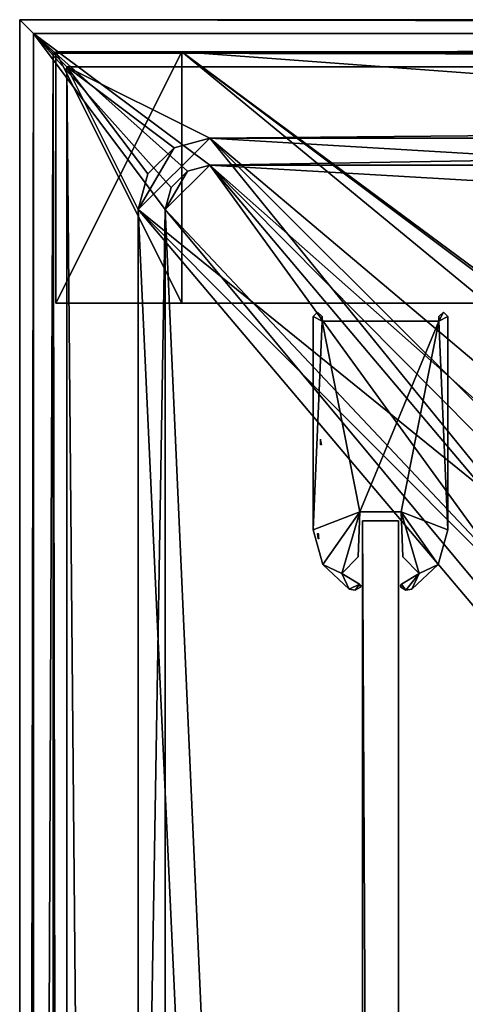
# Model space of a CAD drawing. Header units: metres. Extents: x -904 to 0, y -908 to 0.
# Tile 60 of 158: x -904 to -854, y -110 to 0. Entities that reach past the tile are written whole.
import ezdxf

# ---------------------------------------------------------------- set-up
doc = ezdxf.new("R2010")
doc.units = ezdxf.units.M

msp = doc.modelspace()

# ---------------------------------------------------------------- linework, layer by layer
at = {"layer": 'top'}
for points in [[(-885.9776, -3.567204, 2050.059814), (-899.9776, -3.567271, 2050.059814), (-899.977478, -31.56727, 2050.059814)], [(-899.977478, -3.567271, 176.059662), (-899.9776, -3.567271, 2050.059814), (-885.9776, -3.567204, 2050.059814)], [(-899.977478, -31.56727, 2050.059814), (-899.9776, -3.567271, 2050.059814), (-899.977478, -3.567271, 176.059662)], [(-885.977478, -31.567202, 2050.059814), (-885.9776, -3.567204, 2050.059814), (-899.977478, -31.56727, 2050.059814)], [(-899.977478, -3.567271, 176.059662), (-885.977478, -3.567204, 176.059662), (-885.977478, -31.567202, 176.059662)], [(-899.977478, -3.567271, 176.059662), (-885.9776, -3.567204, 2050.059814), (-885.977478, -3.567204, 176.059662)], [(-899.977478, -31.56727, 176.059662), (-899.977478, -31.56727, 2050.059814), (-899.977478, -3.567271, 176.059662)], [(-899.977478, -31.56727, 176.059662), (-899.977478, -3.567271, 176.059662), (-885.977478, -31.567202, 176.059662)], [(-885.9776, -3.567204, 2063.059814), (-239.308899, -51.564125, 2063.059814), (-25.973949, -3.563107, 2063.059814)], [(-885.9776, -3.567204, 2050.059814), (-25.973949, -3.563107, 2050.059814), (-885.977478, -3.567204, 176.059662)], [(-885.9776, -3.567204, 2063.059814), (-25.973949, -3.563107, 2063.059814), (-885.9776, -3.567204, 2050.059814)], [(-25.973949, -3.563107, 2063.059814), (-25.973949, -3.563107, 2050.059814), (-885.9776, -3.567204, 2050.059814)], [(-885.9776, -3.567204, 2063.059814), (-885.9776, -3.567204, 2050.059814), (-885.977478, -31.567202, 2063.059814)], [(-885.9776, -3.567204, 2050.059814), (-885.977478, -31.567202, 2050.059814), (-885.977478, -31.567202, 2063.059814)], [(-847.560364, -32.409554, 2063.059814), (-843.492188, -35.081711, 2063.059814), (-885.9776, -3.567204, 2063.059814)], [(-843.492188, -35.081711, 2063.059814), (-239.308899, -51.564125, 2063.059814), (-885.9776, -3.567204, 2063.059814)], [(-885.977478, -31.567202, 2063.059814), (-851.977478, -31.567036, 2063.059814), (-885.9776, -3.567204, 2063.059814)], [(-851.977478, -31.567036, 2063.059814), (-847.560364, -32.409554, 2063.059814), (-885.9776, -3.567204, 2063.059814)], [(-25.973949, -3.563107, 163.059692), (-239.308899, -51.564125, 163.059692), (-885.977478, -3.567204, 163.059692)], [(-885.977478, -3.567204, 163.059692), (-885.977478, -3.567204, 176.059662), (-25.973949, -3.563107, 163.059692)], [(-885.977478, -3.567204, 176.059662), (-25.973949, -3.563107, 176.059692), (-25.973949, -3.563107, 163.059692)], [(-885.977478, -3.567204, 176.059662), (-25.973949, -3.563107, 2050.059814), (-25.973949, -3.563107, 176.059692)], [(-239.308899, -51.564125, 163.059692), (-843.492188, -35.081711, 163.059692), (-885.977478, -3.567204, 163.059692)], [(-885.977478, -3.567204, 163.059692), (-843.492188, -35.081711, 163.059692), (-847.560364, -32.409554, 163.059692)], [(-847.560364, -32.409554, 163.059692), (-851.977478, -31.567036, 163.059692), (-885.977478, -3.567204, 163.059692)], [(-851.977478, -31.567036, 163.059692), (-885.977478, -31.567202, 163.059692), (-885.977478, -3.567204, 163.059692)], [(-885.977478, -31.567202, 163.059692), (-885.977478, -31.567202, 176.059662), (-885.977478, -3.567204, 163.059692)], [(-885.977478, -31.567202, 176.059662), (-885.977478, -3.567204, 176.059662), (-885.977478, -3.567204, 163.059692)], [(-885.977478, -31.567202, 2050.059814), (-899.977478, -31.56727, 2050.059814), (-885.977478, -31.567202, 176.059662)], [(-899.977478, -31.56727, 2050.059814), (-899.977478, -31.56727, 176.059662), (-885.977478, -31.567202, 176.059662)], [(-885.977478, -31.567202, 2063.059814), (-885.977478, -31.567202, 2050.059814), (-851.977478, -31.567036, 2063.059814)], [(-885.977478, -31.567202, 2050.059814), (-885.977478, -31.567202, 176.059662), (-851.977478, -31.567036, 2063.059814)], [(-851.977478, -31.567036, 2063.059814), (-885.977478, -31.567202, 176.059662), (-851.977478, -31.567036, 163.059692)], [(-885.977478, -31.567202, 176.059662), (-885.977478, -31.567202, 163.059692), (-851.977478, -31.567036, 163.059692)]]:
    msp.add_3dface(points, dxfattribs=at)
at = {"layer": 'top01'}
for points in [[(-861.852783, -55.819561, 2061.559814), (-861.852783, -55.819561, 164.559708), (-865.852783, -55.819561, 2061.559814)], [(-861.852783, -55.819561, 164.559708), (-865.852783, -55.819561, 164.559708), (-865.852783, -55.819561, 2061.559814)], [(-861.852783, -55.819561, 164.559708), (-861.852783, -848.81958, 164.559708), (-865.852783, -55.819561, 164.559708)], [(-861.852783, -848.81958, 164.559708), (-865.852783, -848.81958, 164.559708), (-865.852783, -55.819561, 164.559708)], [(-861.852783, -55.819561, 2061.559814), (-865.852783, -55.819561, 2061.559814), (-861.852783, -848.81958, 2061.559814)], [(-865.852783, -55.819561, 2061.559814), (-865.852783, -848.81958, 2061.559814), (-861.852783, -848.81958, 2061.559814)], [(-865.852783, -55.819561, 2061.559814), (-865.852783, -55.819561, 164.559708), (-865.852783, -848.81958, 2061.559814)], [(-865.852783, -55.819561, 164.559708), (-865.852783, -848.81958, 164.559708), (-865.852783, -848.81958, 2061.559814)], [(-861.852783, -848.81958, 2061.559814), (-861.852783, -848.81958, 164.559708), (-861.852783, -55.819561, 2061.559814)], [(-861.852783, -848.81958, 164.559708), (-861.852783, -55.819561, 164.559708), (-861.852783, -55.819561, 2061.559814)]]:
    msp.add_3dface(points, dxfattribs=at)
at = {"layer": 'top0123437'}
for points in [[(-870.538635, -46.958714, 195.165649), (-870.460022, -47.171715, 195.363907), (-870.540527, -47.218529, 195.092606)], [(-870.537231, -46.868458, 195.21907), (-870.483887, -47.053326, 195.360184), (-870.538635, -46.958714, 195.165649)], [(-870.483887, -47.053326, 195.360184), (-870.460022, -47.171715, 195.363907), (-870.538635, -46.958714, 195.165649)], [(-870.531921, -46.724152, 195.420822), (-870.513, -46.896152, 195.380356), (-870.537231, -46.868458, 195.21907)], [(-870.513, -46.896152, 195.380356), (-870.498291, -46.977261, 195.366898), (-870.537231, -46.868458, 195.21907)], [(-870.537231, -46.868458, 195.21907), (-870.498291, -46.977261, 195.366898), (-870.483887, -47.053326, 195.360184)], [(-870.419861, -47.341923, 195.398483), (-870.54071, -47.342014, 195.085403), (-870.540527, -47.218529, 195.092606)], [(-870.460022, -47.171715, 195.363907), (-870.440552, -47.256432, 195.377533), (-870.540527, -47.218529, 195.092606)], [(-870.540527, -47.218529, 195.092606), (-870.440552, -47.256432, 195.377533), (-870.419861, -47.341923, 195.398483)]]:
    msp.add_3dface(points, dxfattribs=at)
at = {"layer": 'top0123438'}
for points in [[(-870.869812, -57.224274, 1991.307007), (-870.818604, -57.224613, 1991.306274), (-870.839233, -57.516354, 1991.173706)], [(-870.818604, -57.224613, 1991.306274), (-870.78363, -57.232826, 1991.320801), (-870.839233, -57.516354, 1991.173706)], [(-870.839233, -57.516354, 1991.173706), (-870.78363, -57.232826, 1991.320801), (-870.757874, -57.827641, 1991.137939)], [(-870.757874, -57.827641, 1991.137939), (-870.807373, -57.826141, 1991.089966), (-870.839233, -57.516354, 1991.173706)], [(-870.78363, -57.232826, 1991.320801), (-870.737061, -57.543133, 1991.265259), (-870.757874, -57.827641, 1991.137939)], [(-870.78363, -57.232826, 1991.320801), (-870.743408, -57.269852, 1991.389404), (-870.737061, -57.543133, 1991.265259)], [(-870.757874, -57.827641, 1991.137939), (-870.737061, -57.543133, 1991.265259), (-870.708435, -57.829144, 1991.185913)]]:
    msp.add_3dface(points, dxfattribs=at)
at = {"layer": 'top012345'}
for points in [[(-870.352783, -33.56308, 163.059662), (-871.352783, -33.06308, 163.059662), (-870.852783, -32.565052, 163.059662)], [(-871.352783, -33.06308, 2063.05957), (-870.852783, -32.565052, 2063.05957), (-871.352783, -33.06308, 163.059662)], [(-870.852783, -32.565052, 2063.05957), (-870.852783, -32.565052, 163.059662), (-871.352783, -33.06308, 163.059662)], [(-870.852783, -32.565052, 2063.05957), (-871.352783, -33.06308, 2063.05957), (-870.352783, -33.56308, 2063.05957)], [(-870.852783, -32.565052, 163.059662), (-870.352783, -33.06308, 163.059662), (-870.352783, -33.56308, 163.059662)], [(-870.852783, -32.565052, 2063.05957), (-870.352783, -33.06308, 2063.05957), (-870.852783, -32.565052, 163.059662)], [(-870.352783, -33.06308, 2063.05957), (-870.352783, -33.06308, 163.059662), (-870.852783, -32.565052, 163.059662)], [(-870.352783, -33.06308, 2063.05957), (-870.852783, -32.565052, 2063.05957), (-870.352783, -33.56308, 2063.05957)], [(-856.852783, -32.565052, 163.059616), (-856.352783, -33.06308, 163.059662), (-857.352783, -33.56308, 163.059662)], [(-857.352783, -33.56308, 163.059662), (-857.352783, -33.06308, 163.059662), (-856.852783, -32.565052, 163.059616)], [(-857.352783, -33.06308, 2063.05957), (-856.852783, -32.565052, 2063.05957), (-857.352783, -33.06308, 163.059662)], [(-856.852783, -32.565052, 2063.05957), (-856.852783, -32.565052, 163.059616), (-857.352783, -33.06308, 163.059662)], [(-856.352783, -33.06308, 2063.05957), (-856.852783, -32.565052, 2063.05957), (-857.352783, -33.56308, 2063.05957)], [(-857.352783, -33.56308, 2063.05957), (-856.852783, -32.565052, 2063.05957), (-857.352783, -33.06308, 2063.05957)], [(-856.852783, -32.565052, 2063.05957), (-856.352783, -33.06308, 2063.05957), (-856.852783, -32.565052, 163.059616)], [(-856.352783, -33.06308, 2063.05957), (-856.352783, -33.06308, 163.059662), (-856.852783, -32.565052, 163.059616)], [(-871.352783, -56.809036, 163.059662), (-871.352783, -33.06308, 163.059662), (-870.352783, -33.56308, 163.059662)], [(-871.352783, -56.809036, 2063.05957), (-871.352783, -33.06308, 2063.05957), (-871.352783, -56.809036, 163.059662)], [(-871.352783, -33.06308, 2063.05957), (-871.352783, -33.06308, 163.059662), (-871.352783, -56.809036, 163.059662)], [(-871.352783, -33.06308, 2063.05957), (-871.352783, -56.809036, 2063.05957), (-870.352783, -33.56308, 2063.05957)], [(-866.145935, -54.819565, 163.059662), (-871.352783, -56.809036, 163.059662), (-870.352783, -33.56308, 163.059662)], [(-871.352783, -56.809036, 2063.05957), (-866.145935, -54.819565, 2063.05957), (-870.352783, -33.56308, 2063.05957)], [(-870.352783, -33.06308, 163.059662), (-870.352783, -33.06308, 2063.05957), (-870.352783, -33.56308, 163.059662)], [(-870.352783, -33.06308, 2063.05957), (-870.352783, -33.56308, 2063.05957), (-870.352783, -33.56308, 163.059662)], [(-866.145935, -54.819565, 163.059662), (-870.352783, -33.56308, 163.059662), (-857.352783, -33.56308, 163.059662)], [(-870.352783, -33.56308, 163.059662), (-870.352783, -33.56308, 2063.05957), (-857.352783, -33.56308, 163.059662)], [(-870.352783, -33.56308, 2063.05957), (-857.352783, -33.56308, 2063.05957), (-857.352783, -33.56308, 163.059662)], [(-870.352783, -33.56308, 2063.05957), (-866.145935, -54.819565, 2063.05957), (-857.352783, -33.56308, 2063.05957)], [(-861.559631, -54.819565, 163.059662), (-866.145935, -54.819565, 163.059662), (-857.352783, -33.56308, 163.059662)], [(-866.145935, -54.819565, 2063.05957), (-861.559631, -54.819565, 2063.05957), (-857.352783, -33.56308, 2063.05957)], [(-857.352783, -33.56308, 163.059662), (-856.352783, -56.809036, 163.059662), (-861.559631, -54.819565, 163.059662)], [(-857.352783, -33.56308, 2063.05957), (-861.559631, -54.819565, 2063.05957), (-856.352783, -56.809036, 2063.05957)], [(-856.352783, -33.06308, 163.059662), (-856.352783, -56.809036, 163.059662), (-857.352783, -33.56308, 163.059662)], [(-857.352783, -33.56308, 2063.05957), (-857.352783, -33.06308, 2063.05957), (-857.352783, -33.56308, 163.059662)], [(-857.352783, -33.06308, 2063.05957), (-857.352783, -33.06308, 163.059662), (-857.352783, -33.56308, 163.059662)], [(-856.352783, -56.809036, 2063.05957), (-856.352783, -33.06308, 2063.05957), (-857.352783, -33.56308, 2063.05957)], [(-856.352783, -33.06308, 163.059662), (-856.352783, -33.06308, 2063.05957), (-856.352783, -56.809036, 163.059662)], [(-856.352783, -33.06308, 2063.05957), (-856.352783, -56.809036, 2063.05957), (-856.352783, -56.809036, 163.059662)], [(-866.145935, -54.819565, 163.059662), (-870.26886, -60.68568, 163.059662), (-871.352783, -56.809036, 163.059662)], [(-871.352783, -56.809036, 2063.05957), (-870.26886, -60.68568, 2063.05957), (-866.145935, -54.819565, 2063.05957)], [(-868.167053, -61.670689, 163.059662), (-870.26886, -60.68568, 163.059662), (-866.145935, -54.819565, 163.059662)], [(-870.26886, -60.68568, 2063.05957), (-868.167053, -61.670689, 2063.05957), (-866.145935, -54.819565, 2063.05957)], [(-866.320679, -59.824352, 163.059662), (-868.167053, -61.670689, 163.059662), (-866.145935, -54.819565, 163.059662)], [(-866.145935, -54.819565, 2063.05957), (-868.167053, -61.670689, 2063.05957), (-866.320679, -59.824352, 2063.05957)], [(-866.145935, -54.819565, 163.059662), (-866.145935, -54.819565, 2063.05957), (-866.320679, -59.824352, 163.059662)], [(-866.145935, -54.819565, 2063.05957), (-866.320679, -59.824352, 2063.05957), (-866.320679, -59.824352, 163.059662)], [(-861.559631, -54.819565, 2063.05957), (-866.145935, -54.819565, 2063.05957), (-861.559631, -54.819565, 163.059662)], [(-866.145935, -54.819565, 2063.05957), (-866.145935, -54.819565, 163.059662), (-861.559631, -54.819565, 163.059662)], [(-856.352783, -56.809036, 163.059662), (-857.436646, -60.685635, 163.059662), (-861.559631, -54.819565, 163.059662)], [(-861.559631, -54.819565, 163.059662), (-857.436646, -60.685635, 163.059662), (-859.538513, -61.670689, 163.059662)], [(-859.538513, -61.670689, 163.059662), (-861.384888, -59.824352, 163.059662), (-861.559631, -54.819565, 163.059662)], [(-861.384888, -59.824352, 163.059662), (-861.384888, -59.824352, 2063.05957), (-861.559631, -54.819565, 163.059662)], [(-861.384888, -59.824352, 2063.05957), (-861.559631, -54.819565, 2063.05957), (-861.559631, -54.819565, 163.059662)], [(-861.559631, -54.819565, 2063.05957), (-857.436646, -60.685635, 2063.05957), (-856.352783, -56.809036, 2063.05957)], [(-861.384888, -59.824352, 2063.05957), (-859.538513, -61.670689, 2063.05957), (-861.559631, -54.819565, 2063.05957)], [(-859.538513, -61.670689, 2063.05957), (-857.436646, -60.685635, 2063.05957), (-861.559631, -54.819565, 2063.05957)], [(-870.26886, -60.68568, 2063.05957), (-871.352783, -56.809036, 2063.05957), (-870.26886, -60.68568, 163.059662)], [(-871.352783, -56.809036, 2063.05957), (-871.352783, -56.809036, 163.059662), (-870.26886, -60.68568, 163.059662)], [(-856.352783, -56.809036, 2063.05957), (-857.436646, -60.685635, 2063.05957), (-856.352783, -56.809036, 163.059662)], [(-857.436646, -60.685635, 2063.05957), (-857.436646, -60.685635, 163.059662), (-856.352783, -56.809036, 163.059662)], [(-866.320679, -59.824352, 163.059662), (-866.320679, -59.824352, 2063.05957), (-868.167053, -61.670689, 163.059662)], [(-866.320679, -59.824352, 2063.05957), (-868.167053, -61.670689, 2063.05957), (-868.167053, -61.670689, 163.059662)], [(-859.538513, -61.670689, 163.059662), (-859.538513, -61.670689, 2063.05957), (-861.384888, -59.824352, 163.059662)], [(-859.538513, -61.670689, 2063.05957), (-861.384888, -59.824352, 2063.05957), (-861.384888, -59.824352, 163.059662)], [(-870.26886, -60.68568, 163.059662), (-868.167053, -61.670689, 163.059662), (-867.341309, -63.448318, 163.059662)], [(-867.341309, -63.448318, 2063.05957), (-870.26886, -60.68568, 2063.05957), (-867.341309, -63.448318, 163.059662)], [(-870.26886, -60.68568, 2063.05957), (-870.26886, -60.68568, 163.059662), (-867.341309, -63.448318, 163.059662)], [(-870.26886, -60.68568, 2063.05957), (-867.341309, -63.448318, 2063.05957), (-868.167053, -61.670689, 2063.05957)], [(-857.436646, -60.685635, 163.059662), (-860.364197, -63.448318, 163.059662), (-859.538513, -61.670689, 163.059662)], [(-857.436646, -60.685635, 2063.05957), (-860.364197, -63.448318, 2063.05957), (-857.436646, -60.685635, 163.059662)], [(-860.364197, -63.448318, 2063.05957), (-860.364197, -63.448318, 163.059662), (-857.436646, -60.685635, 163.059662)], [(-859.538513, -61.670689, 2063.05957), (-860.364197, -63.448318, 2063.05957), (-857.436646, -60.685635, 2063.05957)], [(-868.167053, -61.670689, 163.059662), (-866.181152, -62.877716, 163.059662), (-867.341309, -63.448318, 163.059662)], [(-868.167053, -61.670689, 2063.05957), (-866.181152, -62.877716, 2063.05957), (-868.167053, -61.670689, 163.059662)], [(-866.181152, -62.877716, 2063.05957), (-866.181152, -62.877716, 163.059662), (-868.167053, -61.670689, 163.059662)], [(-867.341309, -63.448318, 2063.05957), (-866.181152, -62.877716, 2063.05957), (-868.167053, -61.670689, 2063.05957)], [(-859.538513, -61.670689, 163.059662), (-861.032532, -63.541084, 163.059662), (-861.524414, -62.877716, 163.059662)], [(-861.524414, -62.877716, 2063.05957), (-859.538513, -61.670689, 2063.05957), (-861.524414, -62.877716, 163.059662)], [(-859.538513, -61.670689, 2063.05957), (-859.538513, -61.670689, 163.059662), (-861.524414, -62.877716, 163.059662)], [(-861.524414, -62.877716, 2063.05957), (-861.032532, -63.541084, 2063.05957), (-859.538513, -61.670689, 2063.05957)], [(-859.538513, -61.670689, 163.059662), (-860.364197, -63.448318, 163.059662), (-861.032532, -63.541084, 163.059662)], [(-861.032532, -63.541084, 2063.05957), (-860.364197, -63.448318, 2063.05957), (-859.538513, -61.670689, 2063.05957)], [(-867.341309, -63.448318, 163.059662), (-866.181152, -62.877716, 163.059662), (-866.672974, -63.54108, 163.059662)], [(-867.341309, -63.448318, 2063.05957), (-866.672974, -63.54108, 2063.05957), (-866.181152, -62.877716, 2063.05957)], [(-866.672974, -63.54108, 2063.05957), (-867.341309, -63.448318, 2063.05957), (-866.672974, -63.54108, 163.059662)], [(-867.341309, -63.448318, 2063.05957), (-867.341309, -63.448318, 163.059662), (-866.672974, -63.54108, 163.059662)], [(-866.181152, -62.877716, 163.059662), (-866.096924, -63.189774, 163.059662), (-866.672974, -63.54108, 163.059662)], [(-866.672974, -63.54108, 2063.05957), (-866.096924, -63.189774, 2063.05957), (-866.181152, -62.877716, 2063.05957)], [(-866.096924, -63.189774, 2063.05957), (-866.672974, -63.54108, 2063.05957), (-866.096924, -63.189774, 163.059662)], [(-866.672974, -63.54108, 2063.05957), (-866.672974, -63.54108, 163.059662), (-866.096924, -63.189774, 163.059662)], [(-866.181152, -62.877716, 163.059662), (-866.059937, -63.012386, 163.059662), (-866.096924, -63.189774, 163.059662)], [(-866.181152, -62.877716, 2063.05957), (-866.059937, -63.012386, 2063.05957), (-866.181152, -62.877716, 163.059662)], [(-866.059937, -63.012386, 2063.05957), (-866.059937, -63.012386, 163.059662), (-866.181152, -62.877716, 163.059662)], [(-866.181152, -62.877716, 2063.05957), (-866.096924, -63.189774, 2063.05957), (-866.059937, -63.012386, 2063.05957)], [(-866.059937, -63.012386, 2063.05957), (-866.096924, -63.189774, 2063.05957), (-866.059937, -63.012386, 163.059662)], [(-866.096924, -63.189774, 2063.05957), (-866.096924, -63.189774, 163.059662), (-866.059937, -63.012386, 163.059662)], [(-861.524414, -62.877716, 163.059662), (-861.608643, -63.189774, 163.059662), (-861.64563, -63.012386, 163.059662)], [(-861.64563, -63.012386, 2063.05957), (-861.524414, -62.877716, 2063.05957), (-861.64563, -63.012386, 163.059662)], [(-861.524414, -62.877716, 2063.05957), (-861.524414, -62.877716, 163.059662), (-861.64563, -63.012386, 163.059662)], [(-861.64563, -63.012386, 2063.05957), (-861.608643, -63.189774, 2063.05957), (-861.524414, -62.877716, 2063.05957)], [(-861.608643, -63.189774, 2063.05957), (-861.64563, -63.012386, 2063.05957), (-861.608643, -63.189774, 163.059662)], [(-861.64563, -63.012386, 2063.05957), (-861.64563, -63.012386, 163.059662), (-861.608643, -63.189774, 163.059662)], [(-861.032532, -63.541084, 163.059662), (-861.608643, -63.189774, 163.059662), (-861.524414, -62.877716, 163.059662)], [(-861.608643, -63.189774, 2063.05957), (-861.032532, -63.541084, 2063.05957), (-861.524414, -62.877716, 2063.05957)], [(-861.032532, -63.541084, 2063.05957), (-861.608643, -63.189774, 2063.05957), (-861.032532, -63.541084, 163.059662)], [(-861.608643, -63.189774, 2063.05957), (-861.608643, -63.189774, 163.059662), (-861.032532, -63.541084, 163.059662)], [(-860.364197, -63.448318, 2063.05957), (-861.032532, -63.541084, 2063.05957), (-860.364197, -63.448318, 163.059662)], [(-861.032532, -63.541084, 2063.05957), (-861.032532, -63.541084, 163.059662), (-860.364197, -63.448318, 163.059662)]]:
    msp.add_3dface(points, dxfattribs=at)
at = {"layer": 'top0123458'}
for points in [[(-904.0047, 0), (-904.0047, -904.007874), (-902.477478, -1.527202, 175)], [(0, 0), (-900.269531, -3.735142), (-904.0047, 0)], [(-900.269531, -3.735142), (-904.0047, -904.007874), (-904.0047, 0)], [(0, 0), (-904.0047, 0), (-1.527202, -1.527202, 175)], [(-904.0047, 0), (-902.477478, -1.527202, 175), (-1.527202, -1.527202, 175)], [(-3.735142, -3.735142), (-900.269531, -3.735142), (0, 0)], [(-904.0047, -904.007874), (-902.477478, -902.480652, 175), (-902.477478, -1.527202, 175)], [(-887.143799, -18.676462, 175), (-885.328247, -16.860903, 175), (-902.477478, -1.527202, 175)], [(-885.328247, -16.860903, 175), (-882.848145, -16.196362, 175), (-902.477478, -1.527202, 175)], [(-902.477478, -1.527202, 175), (-882.848145, -16.196362, 175), (-1.527202, -1.527202, 175)], [(-887.143799, -18.676462, 175), (-902.477478, -1.527202, 175), (-887.808289, -21.156561, 175)], [(-902.477478, -1.527202, 175), (-902.477478, -902.480652, 175), (-887.808289, -21.156561, 175)], [(-882.848145, -16.196362, 175), (-21.156561, -16.196362, 175), (-1.527202, -1.527202, 175)], [(-900.269531, -3.735142), (-900.269531, -900.272766), (-904.0047, -904.007874)], [(-898.768494, -5.236164, 172), (-900.269531, -3.735142), (-5.236164, -5.236164, 172)], [(-900.269531, -3.735142), (-3.735142, -3.735142), (-5.236164, -5.236164, 172)], [(-900.269531, -900.272766), (-900.269531, -3.735142), (-898.768494, -898.771729, 172)], [(-900.269531, -3.735142), (-898.768494, -5.236164, 172), (-898.768494, -898.771729, 172)], [(-889.741882, -17.176462, 172), (-890.808289, -21.156561, 172), (-898.768494, -5.236164, 172)], [(-890.808289, -21.156561, 172), (-890.808289, -882.851196, 172), (-898.768494, -5.236164, 172)], [(-898.768494, -5.236164, 172), (-890.808289, -882.851196, 172), (-898.768494, -898.771729, 172)], [(-5.236164, -5.236164, 172), (-882.848145, -13.196362, 172), (-898.768494, -5.236164, 172)], [(-882.848145, -13.196362, 172), (-886.828247, -14.262827, 172), (-898.768494, -5.236164, 172)], [(-898.768494, -5.236164, 172), (-886.828247, -14.262827, 172), (-889.741882, -17.176462, 172)], [(-21.156561, -13.196362, 172), (-882.848145, -13.196362, 172), (-5.236164, -5.236164, 172)], [(-886.828247, -14.262827, 160.059708), (-882.848145, -13.196362, 160.059708), (-890.808289, -21.156561, 160.059708)], [(-890.808289, -21.156561, 160.059708), (-882.848145, -13.196362, 160.059708), (-848.625793, -55.379208, 160.059708)], [(-882.848145, -13.196362, 160.059708), (-886.828247, -14.262827, 160.059708), (-882.848145, -13.196362, 172)], [(-886.828247, -14.262827, 160.059708), (-886.828247, -14.262827, 172), (-882.848145, -13.196362, 172)], [(-882.848145, -13.196362, 160.059708), (-843.783691, -52.143795, 160.059708), (-848.625793, -55.379208, 160.059708)], [(-21.156561, -13.196362, 160.059708), (-245.037064, -51.013153, 160.059708), (-882.848145, -13.196362, 160.059708)], [(-245.037064, -51.013153, 160.059708), (-838.07196, -51.007679, 160.059708), (-882.848145, -13.196362, 160.059708)], [(-882.848145, -13.196362, 160.059708), (-838.07196, -51.007679, 160.059708), (-843.783691, -52.143795, 160.059708)], [(-21.156561, -13.196362, 160.059708), (-882.848145, -13.196362, 160.059708), (-21.156561, -13.196362, 172)], [(-882.848145, -13.196362, 160.059708), (-882.848145, -13.196362, 172), (-21.156561, -13.196362, 172)], [(-889.741882, -17.176462, 160.059708), (-886.828247, -14.262827, 160.059708), (-890.808289, -21.156561, 160.059708)], [(-886.828247, -14.262827, 160.059708), (-889.741882, -17.176462, 160.059708), (-886.828247, -14.262827, 172)], [(-889.741882, -17.176462, 160.059708), (-889.741882, -17.176462, 172), (-886.828247, -14.262827, 172)], [(-885.328247, -16.860903, 163.059708), (-887.808289, -21.156561, 163.059708), (-882.848145, -16.196362, 163.059708)], [(-887.808289, -21.156561, 163.059708), (-850.419434, -60.912811, 163.059708), (-882.848145, -16.196362, 163.059708)], [(-882.848145, -16.196362, 163.059708), (-882.848145, -16.196362, 175), (-885.328247, -16.860903, 163.059708)], [(-882.848145, -16.196362, 175), (-885.328247, -16.860903, 175), (-885.328247, -16.860903, 163.059708)], [(-882.848145, -16.196362, 163.059708), (-21.156561, -16.196362, 163.059708), (-882.848145, -16.196362, 175)], [(-21.156561, -16.196362, 163.059708), (-21.156561, -16.196362, 175), (-882.848145, -16.196362, 175)], [(-844.798462, -54.613621, 163.059708), (-840.648193, -53.564903, 163.059708), (-882.848145, -16.196362, 163.059708)], [(-840.648193, -53.564903, 163.059708), (-243.739731, -53.519718, 163.059708), (-882.848145, -16.196362, 163.059708)], [(-882.848145, -16.196362, 163.059708), (-243.739731, -53.519718, 163.059708), (-21.156561, -16.196362, 163.059708)], [(-882.848145, -16.196362, 163.059708), (-850.419434, -60.912811, 163.059708), (-848.193542, -57.239868, 163.059708)], [(-848.193542, -57.239868, 163.059708), (-844.798462, -54.613621, 163.059708), (-882.848145, -16.196362, 163.059708)], [(-889.741882, -17.176462, 160.059708), (-890.808289, -21.156561, 160.059708), (-889.741882, -17.176462, 172)], [(-890.808289, -21.156561, 160.059708), (-890.808289, -21.156561, 172), (-889.741882, -17.176462, 172)], [(-885.328247, -16.860903, 163.059708), (-887.143799, -18.676462, 163.059708), (-887.808289, -21.156561, 163.059708)], [(-885.328247, -16.860903, 163.059708), (-885.328247, -16.860903, 175), (-887.143799, -18.676462, 175)], [(-887.143799, -18.676462, 175), (-887.143799, -18.676462, 163.059708), (-885.328247, -16.860903, 163.059708)], [(-887.808289, -21.156561, 175), (-887.808289, -21.156561, 163.059708), (-887.143799, -18.676462, 175)], [(-887.808289, -21.156561, 163.059708), (-887.143799, -18.676462, 163.059708), (-887.143799, -18.676462, 175)], [(-887.808289, -21.156561, 175), (-902.477478, -902.480652, 175), (-887.808289, -882.851196, 175)], [(-851.861267, -60.221352, 160.059708), (-852.997375, -65.933052, 160.059708), (-890.808289, -21.156561, 160.059708)], [(-852.997375, -65.933052, 160.059708), (-852.997375, -838.075195, 160.059708), (-890.808289, -21.156561, 160.059708)], [(-890.808289, -21.156561, 160.059708), (-852.997375, -838.075195, 160.059708), (-890.808289, -882.851196, 160.059708)], [(-848.625793, -55.379208, 160.059708), (-851.861267, -60.221352, 160.059708), (-890.808289, -21.156561, 160.059708)], [(-890.808289, -21.156561, 172), (-890.808289, -21.156561, 160.059708), (-890.808289, -882.851196, 172)], [(-890.808289, -21.156561, 160.059708), (-890.808289, -882.851196, 160.059708), (-890.808289, -882.851196, 172)], [(-887.808289, -882.851196, 175), (-887.808289, -882.851196, 163.059708), (-887.808289, -21.156561, 175)], [(-887.808289, -882.851196, 163.059708), (-887.808289, -21.156561, 163.059708), (-887.808289, -21.156561, 175)], [(-887.808289, -882.851196, 163.059708), (-851.22168, -839.286743, 163.059708), (-887.808289, -21.156561, 163.059708)], [(-851.22168, -839.286743, 163.059708), (-851.196777, -65.135635, 163.059708), (-887.808289, -21.156561, 163.059708)], [(-887.808289, -21.156561, 163.059708), (-851.196777, -65.135635, 163.059708), (-850.419434, -60.912811, 163.059708)]]:
    msp.add_3dface(points, dxfattribs=at)

doc.saveas('drawing.dxf')
